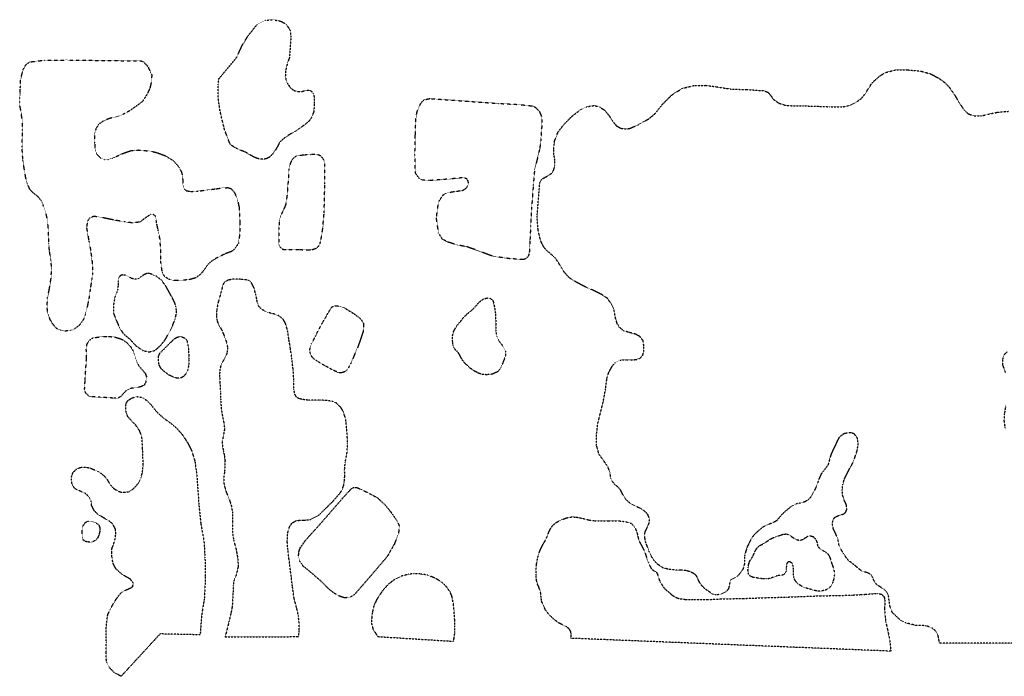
# Model space of a CAD drawing. Extents: x 388846 to 389831, y 107524 to 108327.
# Tile 1 of 3: x 388906 to 389466, y 107524 to 107898. Entities that reach past the tile are written whole.
import ezdxf

# ---------------------------------------------------------------- set-up
doc = ezdxf.new("R2010")
doc.units = 0
doc.header["$MEASUREMENT"] = 0
doc.linetypes.add('Wisdot5', pattern=[0.1, 0.05, -0.05])
doc.linetypes.add('Wisdot7', pattern=[0.2875, 0.125, -0.05, 0.0625, -0.05])
doc.layers.add('E_DTM_Building', color=3, linetype='Wisdot5', lineweight=25)
doc.layers.add('E_DTM_ObscureArea', color=1, linetype='Wisdot7', lineweight=25)

msp = doc.modelspace()

# ---------------------------------------------------------------- linework, layer by layer
at = {"layer": 'E_DTM_Building'}
for points in [[(388978.65, 107855.44, 1638.04), (388975.89, 107851.17, 1638.04), (388971.5, 107847.89, 1638.04), (388968.31, 107845.7, 1638.07), (388964.5, 107843.65, 1638.07), (388960.48, 107842.35, 1638.06), (388956.98, 107841.49, 1638.06), (388953.84, 107840.18, 1638.07), (388951.1, 107838.3, 1638.11), (388949.54, 107835.79, 1638.17), (388948.68, 107832.49, 1638.19), (388948.74, 107827.76, 1638.23), (388949.02, 107823.97, 1638.22), (388950.02, 107821.18, 1638.19), (388952.26, 107818.96, 1638.19), (388954.46, 107818.2, 1638.22), (388956.41, 107818.27, 1638.29), (388959.1, 107819.01, 1638.35), (388964.28, 107821.49, 1638.2), (388969.37, 107823.27, 1638.11), (388973.74, 107823.65, 1638.13), (388980.49, 107823.03, 1638.13), (388984.41, 107822.08, 1638.17), (388988.9, 107820.38, 1638.25), (388993.65, 107817.48, 1638.16), (388996.85, 107813.71, 1638.11), (388998.34, 107810.61, 1638.08), (388998.84, 107806.68, 1638.06), (388999, 107803.72, 1638.11), (388999.69, 107801.42, 1638.26), (389001.01, 107800.45, 1638.41), (389003.48, 107800.08, 1638.57), (389007.37, 107800.28, 1638.6), (389013.02, 107800.99, 1638.34), (389017.66, 107801.54, 1638.28), (389021.37, 107802.14, 1638.37), (389024.5, 107802.25, 1638.48), (389026.22, 107801.67, 1638.57), (389027.98, 107799.93, 1638.65), (389029.81, 107796.13, 1638.54), (389030.88, 107791.13, 1638.38), (389031.31, 107782, 1638.16), (389031.33, 107776.39, 1638.1), (389030.45, 107770.48, 1638.07), (389028.32, 107767.32, 1638.08), (389026.67, 107766, 1638.14), (389023.22, 107764.7, 1638.19), (389018.31, 107762.34, 1638.25), (389015.96, 107760.9, 1638.25), (389013.75, 107759.19, 1638.25), (389012.06, 107757.04, 1638.28), (389010.5, 107754.8, 1638.29), (389008.68, 107752.73, 1638.29), (389006.11, 107750.89, 1638.37), (389002.57, 107749.9, 1638.42), (388997.84, 107749.49, 1638.47), (388994.27, 107749.46, 1638.57), (388991.31, 107749.97, 1638.57), (388988.72, 107751.48, 1638.54), (388987.23, 107753.96, 1638.56), (388986.34, 107760.37, 1638.57), (388986.34, 107766.37, 1638.57), (388985.93, 107772.99, 1638.5), (388984.77, 107778.43, 1638.38), (388984, 107782.27, 1638.31), (388983.45, 107785.9, 1638.42), (388982.13, 107786.96, 1638.39), (388980.5, 107786.97, 1638.38), (388977.97, 107785.27, 1638.38), (388974.47, 107782.68, 1638.41), (388970.49, 107782.13, 1638.56), (388966.04, 107782.78, 1638.57), (388960.66, 107783.65, 1638.54), (388956.65, 107784.46, 1638.5), (388951.01, 107785.64, 1638.53), (388948.09, 107785.84, 1638.54), (388945.79, 107784.88, 1638.59), (388944.59, 107783.03, 1638.59), (388944.17, 107779.37, 1638.62), (388945.5, 107771.73, 1638.78), (388946.48, 107766.56, 1638.73), (388947.45, 107759.01, 1638.72), (388947.55, 107753.75, 1638.72), (388947.18, 107750.09, 1638.65), (388946.22, 107744.49, 1638.69), (388945.48, 107739.07, 1638.78), (388944.57, 107734.57, 1638.67), (388943.35, 107729.81, 1638.62), (388942.45, 107727.35, 1638.66), (388940.1, 107724.01, 1638.67), (388937.17, 107721.9, 1638.72), (388934.91, 107720.99, 1638.69), (388932.09, 107720.65, 1638.67), (388929.4, 107721.16, 1638.7), (388927.28, 107722.05, 1638.73), (388925.22, 107724.36, 1638.75), (388923.52, 107727.1, 1638.82), (388922.08, 107730.82, 1638.94), (388921.71, 107734.62, 1638.97), (388922.05, 107739.69, 1639.01), (388923.05, 107744.94, 1638.95), (388923.97, 107750.67, 1639.01), (388924.35, 107756.41, 1638.97), (388923.89, 107761.09, 1638.94), (388923.13, 107765.9, 1638.93), (388922.67, 107770.63, 1638.98), (388922.54, 107778, 1639.07), (388922.04, 107783.12, 1639.06), (388921.22, 107787.32, 1639), (388919.75, 107791.74, 1638.95), (388918.4, 107794.8, 1638.95), (388916.56, 107797.06, 1638.88), (388914.05, 107799.1, 1638.79), (388912.04, 107801.1, 1638.88), (388910.25, 107804.91, 1638.98), (388909.52, 107808.22, 1639), (388907.98, 107817.63, 1639.03), (388907.5, 107825.31, 1638.98), (388907.82, 107834.8, 1639.1), (388907.59, 107840.76, 1639.07), (388906.74, 107846.5, 1639.22), (388906.27, 107848.85, 1639.22), (388906.15, 107850.92, 1639.2), (388906.21, 107853.39, 1639.24), (388906.4, 107855.73, 1639.41), (388906.51, 107859.04, 1639.59), (388906.56, 107861.25, 1639.62), (388906.71, 107863.67, 1639.41), (388907.12, 107865.48, 1638.82), (388908.16, 107869.49, 1638.63), (388909.85, 107872.31, 1638.57), (388911.89, 107873.71, 1638.5), (388920.15, 107874.72, 1638.51), (388932.86, 107874.82, 1638.25), (388975.23, 107874.26, 1638.38), (388976.55, 107873.72, 1638.38), (388978.96, 107871.19, 1638.42), (388981.23, 107866.37, 1638.42), (388981.08, 107862.8, 1638.29), (388980.21, 107858.87, 1638.1), (388978.65, 107855.44, 1638.04)], [(389167.47, 107766.12, 1638.22), (389160.42, 107768.59, 1638.29), (389155.08, 107769.6, 1638.23), (389149.58, 107771.3, 1638.2), (389146.41, 107773.04, 1638.3), (389144.31, 107776.46, 1638.37), (389143.08, 107785.03, 1638.45), (389144.28, 107794.15, 1638.51), (389146.95, 107798.2, 1638.54), (389149.52, 107799.42, 1638.68), (389153.5, 107800.1, 1638.75), (389157.6, 107800.56, 1638.75), (389159.51, 107801.48, 1638.77), (389160.71, 107802.89, 1638.73), (389161.25, 107804.38, 1638.66), (389161.21, 107805.8, 1638.62), (389160.51, 107807.12, 1638.62), (389158.71, 107807.93, 1638.61), (389150.8, 107807.14, 1638.54), (389138.88, 107806.24, 1638.28), (389135.17, 107806.57, 1638.27), (389133.28, 107807.5, 1638.28), (389131.14, 107810.52, 1638.32), (389130.85, 107820.98, 1638.61), (389131.09, 107832.06, 1638.65), (389131.41, 107841.46, 1638.73), (389132.05, 107845.16, 1638.8), (389133.21, 107848.33, 1638.83), (389134.69, 107850.97, 1638.88), (389136.28, 107852.24, 1638.93), (389139.29, 107852.89, 1638.99), (389154.24, 107851.83, 1639.01), (389178.51, 107850.1, 1639.11), (389190.47, 107849.5, 1638.93), (389197.65, 107848.66, 1638.83), (389199.5, 107847.85, 1638.78), (389201.57, 107845.63, 1638.63), (389202.87, 107842.58, 1638.55), (389203.02, 107837.77, 1638.5), (389202.39, 107828.95, 1638.18), (389201.7, 107823.87, 1638.04), (389200.66, 107819.56, 1638.03), (389198.85, 107812.2, 1638.21), (389198.14, 107803.5, 1638.25), (389197.18, 107790.71, 1638.21), (389196.64, 107780.65, 1638.13), (389196.28, 107772.8, 1638.08), (389196.08, 107768.65, 1637.93), (389195.89, 107765.38, 1637.88), (389195.3, 107763.27, 1637.79), (389194.19, 107761.99, 1637.71), (389192.6, 107761.34, 1637.71), (389185.01, 107761.83, 1637.77), (389177.11, 107762.89, 1637.83), (389173.76, 107763.7, 1638), (389167.47, 107766.12, 1638.22)], [(389058.22, 107798.36, 1638.83), (389057.39, 107792.58, 1638.83), (389056.31, 107790.03, 1638.86), (389054.97, 107787.17, 1638.86), (389053.8, 107784, 1638.95), (389053.51, 107779.54, 1639.01), (389053.46, 107769.92, 1638.66), (389054.42, 107768.02, 1638.61), (389055.96, 107767.17, 1638.6), (389057.77, 107766.98, 1638.61), (389060.37, 107767.01, 1638.72), (389062.75, 107767.04, 1638.85), (389065.23, 107767.07, 1638.76), (389067.43, 107766.93, 1638.61), (389070.39, 107766.86, 1638.5), (389072.51, 107767.03, 1638.51), (389074.76, 107767.76, 1638.58), (389076.18, 107768.99, 1638.63), (389076.9, 107770.36, 1638.58), (389077.48, 107772.78, 1638.51), (389078.45, 107778.69, 1638.45), (389079.25, 107787.95, 1638.2), (389079.66, 107804.46, 1638.5), (389079.64, 107815.71, 1638.58), (389078.99, 107818.14, 1638.63), (389077.63, 107820.05, 1638.75), (389075.96, 107820.9, 1638.86), (389074.15, 107821.17, 1639.04), (389071.59, 107820.97, 1639), (389068.1, 107820.77, 1638.97), (389063.38, 107820.22, 1638.88), (389061.47, 107818.78, 1638.94), (389060.09, 107816.27, 1638.92), (389059.27, 107812.88, 1638.88), (389059.13, 107810.71, 1638.89), (389058.22, 107798.36, 1638.83)], [(389090.63, 107733.95, 1637.73), (389095.91, 107730.74, 1637.67), (389100, 107727.67, 1637.48), (389101.66, 107725.01, 1637.36), (389101.5, 107720.56, 1637.2), (389098.71, 107712.45, 1637.17), (389094.51, 107702.59, 1637.14), (389092.36, 107698.68, 1637.26), (389090.81, 107697.49, 1637.37), (389089.09, 107696.97, 1637.48), (389087.46, 107697.03, 1637.61), (389083.36, 107698.95, 1637.8), (389077.38, 107702.29, 1637.7), (389073.6, 107704.74, 1637.73), (389072.28, 107706.08, 1637.74), (389071.28, 107708.2, 1637.79), (389071.07, 107709.88, 1637.8), (389071.34, 107711.51, 1637.82), (389072.1, 107713.45, 1637.86), (389074.2, 107717.63, 1637.91), (389078.27, 107725.33, 1637.92), (389082.9, 107733.33, 1638.17), (389083.66, 107734.35, 1638.18), (389085.12, 107735.09, 1638.08), (389086.93, 107735.03, 1637.86), (389090.63, 107733.95, 1637.73)], [(388952.2, 107717.46, 1638.5), (388956.65, 107717.66, 1638.67), (388960.27, 107717.28, 1638.6), (388963.97, 107716.16, 1638.51), (388966.92, 107714.24, 1638.47), (388969.29, 107711.67, 1638.47), (388970.6, 107709.46, 1638.42), (388971.68, 107706.67, 1638.39), (388972.51, 107703.79, 1638.35), (388973.55, 107701.49, 1638.26), (388975.39, 107699.06, 1638.26), (388977.45, 107696.88, 1638.26), (388978.19, 107694.98, 1638.19), (388977.82, 107691.49, 1638.11), (388976.97, 107689.95, 1638.04), (388974.98, 107688.99, 1638.04), (388971.84, 107688.48, 1638.11), (388969.15, 107688.06, 1638.2), (388966.89, 107687.06, 1638.26), (388963.69, 107683.54, 1638.31), (388962.01, 107682.54, 1638.34), (388959.89, 107682.55, 1638.39), (388951.86, 107683.04, 1638.25), (388946.87, 107683.33, 1638.29), (388945.51, 107683.74, 1638.29), (388943.66, 107685.47, 1638.35), (388943.06, 107687.5, 1638.44), (388943.35, 107692.8, 1638.53), (388944.13, 107705.29, 1638.53), (388944.03, 107710.32, 1638.54), (388944.4, 107713.14, 1638.57), (388945.61, 107715.34, 1638.57), (388947.87, 107716.87, 1638.57), (388952.2, 107717.46, 1638.5)], [(389104.24, 107628.79, 1633.08), (389109.75, 107625.75, 1632.93), (389113.94, 107621.78, 1632.68), (389117.04, 107617.99, 1632.58), (389120.73, 107612.66, 1632.47), (389121.97, 107609.86, 1632.53), (389121.5, 107605.43, 1632.57), (389119.12, 107599.48, 1632.57), (389115.08, 107592.5, 1632.57), (389105.82, 107581.6, 1632.57), (389096.45, 107570.82, 1632.71), (389093.93, 107569.3, 1632.71), (389090.97, 107568.99, 1632.77), (389088.29, 107569.83, 1632.86), (389085.24, 107571.44, 1632.91), (389082.24, 107573.75, 1632.93), (389077.07, 107578.87, 1632.95), (389070.81, 107584.27, 1632.93), (389067.43, 107586.92, 1633.04), (389065.48, 107589.78, 1632.99), (389064.67, 107592.3, 1632.97), (389064.91, 107595.2, 1632.99), (389065.69, 107597.49, 1633.02), (389068.61, 107601.69, 1633), (389074.73, 107608.44, 1633.1), (389079.25, 107613.56, 1632.93), (389089.6, 107625.48, 1632.93), (389092.85, 107629.08, 1633.11), (389094.78, 107631.04, 1633.26), (389096.1, 107631.79, 1633.32), (389097.91, 107631.73, 1633.33), (389104.24, 107628.79, 1633.08)], [(388941.65, 107604.41, 1636.09), (388941.58, 107607.19, 1636.09), (388941.9, 107609.53, 1636.31), (388943.42, 107611.86, 1636.31), (388944.97, 107612.65, 1636.31), (388947.13, 107612.55, 1636.23), (388950.21, 107611.29, 1636.02), (388951.18, 107610.31, 1635.89), (388951.66, 107608.99, 1635.8), (388951.73, 107607.09, 1635.68), (388951.32, 107605.11, 1635.52), (388950.56, 107603.26, 1635.55), (388949.8, 107602.16, 1635.69), (388948.17, 107601.11, 1635.9), (388946.62, 107600.59, 1636.05), (388944.72, 107600.86, 1636.21), (388943.4, 107601.05, 1636.29), (388942.26, 107601.89, 1636.27), (388941.65, 107604.41, 1636.09)]]:
    msp.add_polyline3d(points, dxfattribs=at)
at = {"layer": 'E_DTM_ObscureArea'}
for points in [[(389029.66, 107876.46, 1638.07), (389029.66, 107876.56, 1637.57), (389032.52, 107882.92, 1637.91), (389036, 107888.57, 1638.21), (389041.11, 107895.01, 1638.36), (389045.98, 107897.45, 1638.45), (389050.57, 107897.73, 1638.48), (389054.89, 107896.78, 1638.48), (389057.75, 107895.04, 1638.44), (389059.8, 107891.94, 1638.42), (389060.36, 107888.33, 1638.32), (389059.54, 107876.35, 1637.75), (389059.54, 107876.25, 1638.25), (389058.46, 107873.28, 1638.67), (389058.05, 107871.6, 1638.82), (389057.24, 107868.47, 1638.91), (389057.18, 107865.74, 1638.92), (389057.56, 107863.62, 1639.06), (389058.48, 107861.32, 1639.16), (389059.97, 107859.14, 1639.23), (389062.03, 107857.5, 1639.26), (389064.45, 107856.82, 1639.26), (389066.75, 107856.94, 1639.26), (389069.14, 107857.59, 1639.28), (389070.9, 107857.58, 1639.29), (389072.05, 107857.04, 1639.26), (389073.01, 107855.85, 1639.16), (389073.53, 107854.03, 1639.06), (389073.64, 107849.93, 1639.07), (389073.39, 107845.52, 1639.12), (389072.09, 107842.08, 1639.13), (389070.67, 107840.1, 1639.14), (389069.16, 107838.7, 1639.16), (389067.25, 107837.3, 1639.1), (389065.21, 107835.9, 1638.97), (389063.35, 107834.63, 1638.92), (389059.85, 107832.58, 1638.94), (389057.15, 107830.83, 1638.92), (389054.22, 107828.37, 1638.89), (389052.17, 107824.63, 1638.88), (389050.3, 107821.69, 1638.92), (389048.35, 107819.67, 1638.98), (389046.09, 107818.58, 1638.97), (389043.79, 107818.37, 1638.76), (389041.15, 107818.83, 1638.55), (389038.99, 107819.81, 1638.47), (389037.05, 107820.92, 1638.36), (389034.37, 107822.48, 1638.24), (389031.95, 107823.43, 1638.22), (389029.09, 107824.68, 1638.23), (389025.88, 107826.73, 1638.24), (389022.62, 107835.13, 1638.22), (389020.12, 107845.48, 1638.29), (389019.02, 107853.03, 1638.32), (389019.02, 107860.75, 1638.45), (389019.43, 107864.15, 1638.6), (389029.66, 107876.46, 1638.07)], [(389365.69, 107644.49, 1633.82), (389364.75, 107643.16, 1633.86), (389363.1, 107641.01, 1633.9), (389361.64, 107639.16, 1634.01), (389360.1, 107635.32, 1634.19), (389359.39, 107633.11, 1634.5), (389358.03, 107630.09, 1634.66), (389356.2, 107626.66, 1634.46), (389354.68, 107624.92, 1634.4), (389352.52, 107623.6, 1634.38), (389350.06, 107622.85, 1634.46), (389347.91, 107622.52, 1634.5), (389344.98, 107621.14, 1634.27), (389341.3, 107618.07, 1634.64), (389339.36, 107616.22, 1635.05), (389336.55, 107612.91, 1635.01), (389334.79, 107611.87, 1635.18), (389332.58, 107611.01, 1635.22), (389330.65, 107610.32, 1635.03), (389329.01, 107609.46, 1635.01), (389327.67, 107608.42, 1635.12), (389325.27, 107606.34, 1635.32), (389323.21, 107604.25, 1635.34), (389321.8, 107601.99, 1635.3), (389320.68, 107599.9, 1635.49), (389319.68, 107597.69, 1635.63), (389318.91, 107595.36, 1635.71), (389318.31, 107592.98, 1635.84), (389318.23, 107588.32, 1635.86), (389317.39, 107585.47, 1636.12), (389316.04, 107583.38, 1636.45), (389314.46, 107581.46, 1636.43), (389312.59, 107580.43, 1636.37), (389310.72, 107579.45, 1636.51), (389309.95, 107578.17, 1636.41), (389309.59, 107576.07, 1636.43), (389309.23, 107574.45, 1636.43), (389308.41, 107573.17, 1636.33), (389307.65, 107572.59, 1636.31), (389304.49, 107570.92, 1636.21), (389302.1, 107570.7, 1636.04), (389300.06, 107571.18, 1636.04), (389297.63, 107572.82, 1635.98), (389295.66, 107574.29, 1636.15), (389293.74, 107576.17, 1636.08), (389292.19, 107578.74, 1635.88), (389291.38, 107580.61, 1635.49), (389290.8, 107581.66, 1635.2), (389289.59, 107582.72, 1635.05), (389287.79, 107583.66, 1635.08), (389285.11, 107584.55, 1635.42), (389282.08, 107584.74, 1635.43), (389279.75, 107584.76, 1635.43), (389275.27, 107585.13, 1635.1), (389271.78, 107586.14, 1634.91), (389268.7, 107588.2, 1634.95), (389266.74, 107590.43, 1634.48), (389265.41, 107592.47, 1634.05), (389264.14, 107595.04, 1633.88), (389263.22, 107597.61, 1634.25), (389262.48, 107599.48, 1634.62), (389261.96, 107600.94, 1634.73), (389261.62, 107602.92, 1634.71), (389261.46, 107604.79, 1634.13), (389261.7, 107606.36, 1633.74), (389262.88, 107608.97, 1633.51), (389264.06, 107611.53, 1633.43), (389264.2, 107614.09, 1633.37), (389263.22, 107616.49, 1633.35), (389261.36, 107618.36, 1633.31), (389259.51, 107619.6, 1633.41), (389257.07, 107620.78, 1633.49), (389254.8, 107621.96, 1633.23), (389252.95, 107623.02, 1632.98), (389250.8, 107624.95, 1632.92), (389249.24, 107627.47, 1632.86), (389247.74, 107630.33, 1632.79), (389246.12, 107632.14, 1632.83), (389244.62, 107633.32, 1632.92), (389243.29, 107634.96, 1633.14), (389242.25, 107636.94, 1633.29), (389241.8, 107639.98, 1633.27), (389240.77, 107643.07, 1633.18), (389239.62, 107645, 1633.18), (389237.94, 107647.28, 1633.18), (389235.51, 107650.62, 1633.37), (389234.14, 107655.64, 1633.47), (389234, 107661.17, 1633.78), (389234.92, 107668.56, 1633.99), (389236.53, 107674.96, 1634.36), (389237.9, 107680.37, 1634.5), (389239.23, 107687.77, 1634.6), (389240.02, 107693.76, 1634.81), (389241.15, 107697.43, 1634.66), (389243.15, 107700.91, 1634.44), (389244.85, 107702.82, 1634.09), (389247.6, 107704.2, 1633.74), (389250.92, 107704.42, 1633.51), (389253.19, 107704.4, 1633.25), (389256.51, 107704.44, 1633.16), (389258.9, 107705.24, 1633.18), (389260.43, 107706.98, 1633.19), (389260.91, 107709.08, 1633.23), (389261.04, 107712.28, 1633.31), (389260.54, 107715.26, 1633.43), (389258.69, 107717.66, 1633.62), (389256.25, 107718.95, 1633.88), (389252.7, 107719.9, 1634.09), (389249.44, 107720.86, 1634.5), (389246.95, 107723.03, 1635.03), (389245.85, 107725.01, 1635.2), (389244.88, 107728.05, 1635.8), (389243.98, 107733.06, 1636.19), (389242.19, 107736.69, 1636.27), (389240.29, 107739.32, 1636.23), (389236.92, 107741.5, 1636.25), (389233.49, 107743.26, 1636.25), (389228.21, 107745.62, 1636.35), (389222.86, 107748.34, 1636.49), (389218.68, 107750.92, 1636.6), (389215.85, 107754.03, 1636.76), (389214.11, 107756.78, 1636.89), (389212.56, 107759.47, 1637.01), (389210.71, 107762.1, 1637.13), (389208.45, 107764.21, 1637.17), (389206.24, 107766.09, 1637.3), (389204.28, 107768.25, 1637.38), (389203.07, 107770.3, 1637.44), (389202.09, 107772.93, 1637.5), (389200.9, 107778.24, 1637.91), (389200.51, 107782.26, 1638.02), (389200.36, 107786.8, 1638), (389201.87, 107805.09, 1638.06), (389202.64, 107806.66, 1638), (389204.16, 107807.76, 1637.89), (389206.03, 107808.73, 1637.87), (389208.43, 107810.29, 1637.79), (389209.72, 107812.15, 1637.71), (389210.49, 107814.88, 1637.6), (389210.45, 107817.68, 1637.56), (389209.94, 107820.65, 1637.65), (389209.73, 107824.09, 1637.83), (389210.22, 107828.69, 1637.97), (389212.23, 107833.81, 1638.06), (389215.58, 107838.22, 1637.99), (389219.98, 107842.68, 1638.02), (389224.6, 107846.26, 1638.04), (389228.28, 107848.16, 1637.99), (389232.48, 107848.9, 1637.91), (389235.39, 107848.35, 1637.81), (389238.53, 107846.41, 1637.69), (389241.25, 107843.19, 1637.5), (389243.27, 107840.03, 1637.36), (389245.35, 107837.46, 1637.48), (389247.9, 107835.99, 1637.44), (389250.87, 107835.62, 1637.44), (389252.85, 107835.84, 1637.44), (389257.59, 107837.85, 1637.54), (389263.66, 107841.26, 1637.71), (389267.18, 107844.09, 1637.69), (389271.7, 107849.71, 1637.65), (389276.97, 107854.98, 1637.56), (389282.88, 107858.68, 1637.5), (389289.35, 107860.27, 1637.46), (389296.05, 107860.41, 1637.42), (389302.11, 107859.61, 1637.3), (389310.55, 107858.28, 1637.15), (389319.81, 107858, 1637.01), (389329.19, 107857.36, 1636.97), (389331.63, 107856.41, 1637.15), (389333.07, 107854.71, 1637.4), (389334.63, 107852.55, 1637.54), (389337.59, 107850.38, 1637.42), (389341.43, 107849.07, 1637.42), (389346.09, 107848.75, 1637.42), (389351.68, 107848.72, 1637.32), (389358.5, 107848.56, 1637.13), (389366.65, 107848.22, 1637.03), (389374.34, 107848.24, 1637.01), (389378.25, 107849.03, 1637.13), (389381.7, 107850.76, 1637.17), (389384.92, 107853.19, 1636.99), (389386.79, 107855.56, 1636.88), (389388.85, 107858.76, 1636.88), (389390.32, 107861.08, 1636.97), (389392.08, 107863.05, 1637.26), (389394.95, 107865.54, 1637.95), (389397.99, 107867.56, 1638.41), (389404, 107869.15, 1638.88), (389411.11, 107869.17, 1639), (389418.68, 107868.43, 1638.69), (389423.86, 107867, 1638.3), (389428.5, 107864.58, 1637.5), (389432.33, 107861.82, 1636.93), (389434.65, 107859.3, 1636.8), (389437.6, 107855.09, 1636.82), (389440.25, 107850.65, 1636.89), (389442.62, 107847.02, 1636.93), (389445.22, 107844.33, 1636.93), (389448.59, 107843.02, 1636.89), (389452.91, 107843, 1636.91), (389456.17, 107843.85, 1636.95), (389462.07, 107845.1, 1636.95), (389468.42, 107845.65, 1636.99)], [(388980.4, 107753.32, 1638.48), (388978.63, 107753.51, 1638.45), (388976.86, 107752.73, 1638.44), (388975, 107751.5, 1638.41), (388973.63, 107750.49, 1638.53), (388971.68, 107750.15, 1638.67), (388969.7, 107750.65, 1638.81), (388968.47, 107751.45, 1638.79), (388966.53, 107752.43, 1638.78), (388964.81, 107752.62, 1638.78), (388963.53, 107752.32, 1638.78), (388962.69, 107751.44, 1638.97), (388962.19, 107749.9, 1639.16), (388962.14, 107748.35, 1639.43), (388962.09, 107746.63, 1639.62), (388961.9, 107744.47, 1639.46), (388961.45, 107742.93, 1638.94), (388960.28, 107739.89, 1638.9), (388959.41, 107735.31, 1638.85), (388959.48, 107730.89, 1638.78), (388960.96, 107727.09, 1638.76), (388962.74, 107722.93, 1638.72), (388964.97, 107719.34, 1638.73), (388969.05, 107715.83, 1638.62), (388972.21, 107712.37, 1638.69), (388976.26, 107709.56, 1638.63), (388979.78, 107708.84, 1638.6), (388982.79, 107709.57, 1638.56), (388984.39, 107710.84, 1638.5), (388986.56, 107712.86, 1638.44), (388988.87, 107715.76, 1638.39), (388990.39, 107718.48, 1638.39), (388992.93, 107723.46, 1638.34), (388994.5, 107727.33, 1638.31), (388995.18, 107730.2, 1638.34), (388995.28, 107732.36, 1638.39), (388994.94, 107734.79, 1638.48), (388994.16, 107737.18, 1638.59), (388992.98, 107739.52, 1638.66), (388991.5, 107742.14, 1638.67), (388989.23, 107746.25, 1638.51), (388986.78, 107749.67, 1638.51), (388983.83, 107751.89, 1638.57), (388980.4, 107753.32, 1638.48)], [(389059.42, 107609.07, 1632.57), (389059.83, 107609.91, 1632.54), (389060.98, 107611.49, 1632.54), (389063.02, 107612.71, 1632.57), (389065.27, 107613.14, 1632.58), (389067.7, 107613.12, 1632.65), (389071.23, 107613.46, 1632.76), (389075.97, 107615.81, 1632.82), (389084.27, 107623.93, 1632.83), (389088.58, 107628.94, 1632.92), (389089.34, 107630.17, 1633.04), (389090.33, 107632.9, 1633.16), (389090.69, 107635.1, 1633.41), (389090.98, 107638.41, 1633.66), (389090.87, 107641.94, 1634.01), (389091.24, 107645.87, 1634.38), (389092.34, 107652.13, 1634.72), (389092.5, 107656.67, 1635.09), (389092.47, 107659.54, 1635.18), (389092.19, 107663.96, 1635.25), (389091.48, 107670.72, 1635.4), (389090.13, 107674.87, 1635.5), (389088.82, 107677.22, 1635.75), (389086.19, 107679.8, 1636.18), (389083.94, 107680.74, 1636.28), (389079.75, 107681.29, 1636.78), (389077.06, 107681.35, 1636.92), (389073.88, 107681.32, 1637.01), (389070.4, 107681.34, 1636.86), (389066.78, 107681.81, 1636.86), (389064.8, 107682.35, 1636.87), (389063.52, 107683.19, 1636.89), (389062.6, 107684.74, 1636.95), (389062.09, 107687.35, 1637.02), (389062.07, 107691.9, 1637.17), (389061.63, 107698.79, 1637.42), (389060.83, 107705.37, 1637.52), (389060.02, 107711.2, 1637.65), (389059.17, 107716.06, 1637.86), (389058.49, 107720.74, 1638.01), (389057.41, 107724.67, 1638.04), (389055.93, 107727.46, 1638.1), (389053.6, 107729.29, 1638.17), (389051.22, 107730.27, 1638.27), (389048.49, 107730.91, 1638.5), (389046.9, 107731.45, 1638.57), (389044.92, 107732.38, 1638.67), (389043.51, 107733.27, 1638.76), (389042.15, 107734.74, 1638.73), (389041.33, 107736.69, 1638.67), (389040.94, 107738.81, 1638.63), (389040.34, 107741.59, 1638.5), (389039.35, 107745.3, 1638.36), (389038.13, 107747.78, 1638.24), (389037.25, 107749.02, 1638.17), (389035.97, 107749.65, 1638.14), (389032.14, 107750.11, 1638.14), (389027.24, 107750.14, 1638.16), (389024.81, 107749.67, 1638.27), (389022.99, 107748.89, 1638.35), (389021.97, 107747.7, 1638.36), (389020.66, 107743.16, 1638.45), (389019.76, 107739.68, 1638.54), (389019, 107737.08, 1638.72), (389018.18, 107732.81, 1638.76), (389017.98, 107729.36, 1638.75), (389018.23, 107727.11, 1638.58), (389018.92, 107725.03, 1638.3), (389020.23, 107722.64, 1638.16), (389021.24, 107720.87, 1638.18), (389022.28, 107718.3, 1638.22), (389023.37, 107715.52, 1638.22), (389024.02, 107713.13, 1638.14), (389024.36, 107710.92, 1638.11), (389024.04, 107708.28, 1638.08), (389023.14, 107705.9, 1638.11), (389021.98, 107703.96, 1638.11), (389020.64, 107701.54, 1638.16), (389020.01, 107699.03, 1638.14), (389019.77, 107696.03, 1638.08), (389019.97, 107691.84, 1637.99), (389020.29, 107686.45, 1637.77), (389020.39, 107682.12, 1637.73), (389020.72, 107676.6, 1637.68), (389021.48, 107671.97, 1637.6), (389022.34, 107667.86, 1637.6), (389022.63, 107664.9, 1637.54), (389021.95, 107661.19, 1637.32), (389021.27, 107658.15, 1637.06), (389021.43, 107655.59, 1636.87), (389021.99, 107652.54, 1636.47), (389022.54, 107649.76, 1636.19), (389022.88, 107647.11, 1635.93), (389022.86, 107643.49, 1635.81), (389022.58, 107640.49, 1635.68), (389022.16, 107637.14, 1635.77), (389022.32, 107633.56, 1635.62), (389023.57, 107629.05, 1635.49), (389024.92, 107625.96, 1635.31), (389026.44, 107621.71, 1635.03), (389027.16, 107617.25, 1634.72), (389027.17, 107611.6, 1634.51), (389027.1, 107606.7, 1634.26), (389027.78, 107601.75, 1634.09), (389029.12, 107597.06, 1633.94), (389030.19, 107591.19, 1633.76), (389030.34, 107586.86, 1633.57), (389029.34, 107582.23, 1633.5), (389027.86, 107578.58, 1633.39), (389027.49, 107575.76, 1633.45), (389027.42, 107571.48, 1633.45), (389027.18, 107567.02, 1633.42), (389026.94, 107563.93, 1633.57), (389026.21, 107560.1, 1633.79), (389025.17, 107555.69, 1634.01), (389023.72, 107549.69, 1634.48), (389022.96, 107546.93, 1634.73), (389064.75, 107546.94, 1633.42), (389065.13, 107550.6, 1633.3), (389065.06, 107554.17, 1633.05), (389064.6, 107558.9, 1632.91), (389063.53, 107563.54, 1632.86), (389062.15, 107568.84, 1632.88), (389061.21, 107575.65, 1632.86), (389059.23, 107591.42, 1632.8), (389058.6, 107596.72, 1632.74), (389058.27, 107601.09, 1632.68), (389058.57, 107605.98, 1632.58), (389059.42, 107609.07, 1632.57)], [(389152.25, 107718, 1636.32), (389152.84, 107720.51, 1636.31), (389154.89, 107723.94, 1636.53), (389157.6, 107727.19, 1636.68), (389158.22, 107728.15, 1636.66), (389160.66, 107730.52, 1636.81), (389162.26, 107731.75, 1637.12), (389163.81, 107733.11, 1637.4), (389165.68, 107735.08, 1637.39), (389167.46, 107737.19, 1637.42), (389169.76, 107738.9, 1637.49), (389172.19, 107739.55, 1637.56), (389174, 107739.23, 1637.58), (389175.27, 107737.9, 1637.56), (389176.09, 107734.36, 1637.5), (389176.69, 107730.3, 1637.44), (389176.83, 107724.38, 1637.39), (389176.81, 107720.72, 1637.33), (389177.36, 107717.67, 1637.25), (389178.89, 107714.7, 1637.24), (389180.95, 107712, 1637.15), (389182.3, 107709.25, 1637.06), (389182.37, 107706.69, 1637.05), (389180.89, 107702.77, 1637.13), (389179.64, 107699.6, 1637.13), (389177.82, 107697.54, 1637.13), (389174.76, 107696.15, 1637.11), (389171.76, 107695.85, 1637), (389169.16, 107696.05, 1636.88), (389166.73, 107696.85, 1636.75), (389164.54, 107698.02, 1636.62), (389162.21, 107699.66, 1636.26), (389160.67, 107701.13, 1635.63), (389159.18, 107702.5, 1635.45), (389157.95, 107704.06, 1635.44), (389156.73, 107706.27, 1635.54), (389155.46, 107708.57, 1635.97), (389154.01, 107709.91, 1636.13), (389153.01, 107711.24, 1636.18), (389152.57, 107712.39, 1636.19), (389152.32, 107714.55, 1636.19), (389152.25, 107718, 1636.32)], [(389002.04, 107711.23, 1638.31), (389002.12, 107709.69, 1638.31), (389002.28, 107706.77, 1638.32), (389002.35, 107704.13, 1638.28), (389002.24, 107701.35, 1638.25), (389001.7, 107698.57, 1638.17), (389000.71, 107696.41, 1638.08), (388999.2, 107694.83, 1638.03), (388997.7, 107694.05, 1638.03), (388995.67, 107693.84, 1638.03), (388993.51, 107694.42, 1638.04), (388990.96, 107695.72, 1638.1), (388988.58, 107697.5, 1638.2), (388986.61, 107699.28, 1638.29), (388985.43, 107701.44, 1638.34), (388985.01, 107703.77, 1638.38), (388985.11, 107706.65, 1638.44), (388985.86, 107708.15, 1638.45), (388988.53, 107710.78, 1638.56), (388991.37, 107713.64, 1638.44), (388993.9, 107716.09, 1638.25), (388995.67, 107717.23, 1638.2), (388997.31, 107717.57, 1638.23), (388999.2, 107717.16, 1638.23), (389001.22, 107715.56, 1638.19), (389002.04, 107711.23, 1638.31)], [(389467.44, 107708.8, 1636.15), (389465.86, 107707.29, 1636.27), (389464.97, 107704.79, 1636.49), (389465.01, 107701.3, 1636.72), (389466.5, 107697.21, 1636.82)], [(388957.07, 107612.69, 1636), (388954.47, 107614.14, 1636.09), (388950.56, 107616.51, 1636.22), (388948.55, 107618.55, 1636.39), (388947.06, 107621.5, 1636.42), (388946.69, 107624.12, 1636.42), (388945.14, 107626.93, 1636.61), (388943.25, 107628.51, 1636.68), (388939.99, 107629.9, 1636.63), (388937.52, 107631.09, 1636.57), (388935.96, 107633.39, 1636.7), (388935.52, 107636.13, 1636.87), (388935.73, 107638.35, 1636.92), (388936.59, 107640.44, 1636.92), (388938.76, 107642.52, 1636.94), (388941.12, 107643.22, 1636.79), (388943.47, 107643.34, 1636.7), (388946.01, 107642.87, 1636.79), (388949.6, 107641.41, 1636.79), (388952.85, 107639.56, 1636.77), (388955.06, 107637.46, 1636.7), (388956.23, 107635.69, 1636.61), (388957.65, 107633.33, 1636.46), (388959.53, 107631.23, 1636.35), (388962.33, 107629.58, 1636.31), (388963.7, 107629.18, 1636.26), (388965.79, 107629.03, 1636.11), (388968.6, 107629.47, 1636.11), (388970.83, 107631.09, 1636.22), (388973.59, 107634.15, 1636.33), (388975.11, 107637.34, 1636.48), (388975.98, 107640.47, 1636.61), (388976.33, 107644.19, 1636.83), (388976.23, 107649.09, 1637.18), (388976, 107654.32, 1637.53), (388975.64, 107660.26, 1637.59), (388974.42, 107663.86, 1637.57), (388972.35, 107666.95, 1637.73), (388969.75, 107669.64, 1637.97), (388967.8, 107671.81, 1638.25), (388966.71, 107674.17, 1638.36), (388966.4, 107676.71, 1638.36), (388966.54, 107679.39, 1638.34), (388967.73, 107681.28, 1638.23), (388969.89, 107682.64, 1638.05), (388972.77, 107683.47, 1637.83), (388975.77, 107682.93, 1637.68), (388978.38, 107681.28, 1637.66), (388980.59, 107679.05, 1637.64), (388984.09, 107674.72, 1637.59), (388987.73, 107671.36, 1637.44), (388991.69, 107668.6, 1637.42), (388995.4, 107665.5, 1637.29), (388998.45, 107662.02, 1637.07), (389001.36, 107657.63, 1636.98), (389003.88, 107652.72, 1636.74), (389005.74, 107646.76, 1636.44), (389006.81, 107639.18, 1635.96), (389007.29, 107632.38, 1635.61), (389008.07, 107621.53, 1635.17), (389009.12, 107611.08, 1634.52), (389010.9, 107601.27, 1634.34), (389011.49, 107591.86, 1633.93), (389011.63, 107581.4, 1633.56), (389011.45, 107574.02, 1633.51), (389011.09, 107568.21, 1633.64), (389010.08, 107562.4, 1633.86), (389009.47, 107557.97, 1634.23), (389009.11, 107552.68, 1634.54), (389008.75, 107547.98, 1634.8), (388985.96, 107548.5, 1634.78), (388963.8, 107524.4, 1637.81), (388959.83, 107526.64, 1637.81), (388956.97, 107529.53, 1637.88), (388955.75, 107532.15, 1637.81), (388955.24, 107534.83, 1637.7), (388955.26, 107537.71, 1637.77), (388955.34, 107540.45, 1637.92), (388955.42, 107543.52, 1637.79), (388955.38, 107546.92, 1637.62), (388955.21, 107551.17, 1637.46), (388955.62, 107555.21, 1637.38), (388956.23, 107559.39, 1637.27), (388957.56, 107562.52, 1637.07), (388959.47, 107565.77, 1636.85), (388961.52, 107569.03, 1636.48), (388963.82, 107571.89, 1636.24), (388966.51, 107573.44, 1635.76), (388969.26, 107574.66, 1635.43), (388970.44, 107575.44, 1635.13), (388970.71, 107577.4, 1634.93), (388968.96, 107579.76, 1635.04), (388966.81, 107580.88, 1635.37), (388963.69, 107582.86, 1635.74), (388960.83, 107585.56, 1635.74), (388959.22, 107588.64, 1635.67), (388958.65, 107591.91, 1635.45), (388958.47, 107594.59, 1635.19), (388958.61, 107597.07, 1634.95), (388959.61, 107599.74, 1634.97), (388960.34, 107602.22, 1635.17), (388960.75, 107604.96, 1635.32), (388960.7, 107607.9, 1635.54), (388958.96, 107611.04, 1635.78), (388957.07, 107612.69, 1636)], [(389466.73, 107678.1, 1637.38), (389465.95, 107673.62, 1637.71), (389465.75, 107669.66, 1637.81), (389466.37, 107665.57, 1637.71)], [(389562.42, 107543.01, 1637.46), (389429.12, 107543.33, 1637.58), (389428.33, 107547.59, 1637.5), (389426.6, 107550.51, 1637.42), (389424.46, 107552.15, 1637.42), (389421.08, 107553.16, 1637.42), (389415.55, 107553.37, 1637.44), (389409.79, 107554.8, 1637.42), (389406.65, 107556.51, 1637.52), (389402.25, 107560.73, 1637.32), (389400.82, 107564.53, 1637.42), (389400.15, 107570.12, 1637.48), (389398.94, 107572.46, 1637.58), (389397.49, 107573.93, 1637.65), (389395.11, 107575.4, 1637.89), (389392.79, 107577.1, 1637.83), (389391.87, 107578.74, 1637.54), (389391.12, 107580.61, 1637.25), (389390.14, 107582.07, 1637.23), (389388.23, 107583.3, 1637.19), (389385.55, 107583.9, 1637.15), (389383.87, 107585.02, 1637.23), (389381.78, 107586.78, 1637.28), (389379.69, 107588.54, 1637.21), (389377.6, 107590.01, 1637.3), (389376.1, 107591.82, 1637.28), (389374.54, 107594.16, 1637.17), (389373.1, 107596.62, 1636.91), (389371.95, 107598.95, 1636.58), (389371.44, 107602.1, 1636.43), (389370.18, 107605.26, 1636.37), (389368.74, 107608.24, 1636.1), (389368.29, 107610.57, 1635.88), (389368.42, 107613.13, 1635.79), (389369.59, 107614.81, 1635.63), (389371.35, 107615.68, 1635.45), (389374.26, 107616.54, 1635.38), (389375.67, 107617.52, 1635.26), (389376.38, 107619.26, 1635.2), (389376.22, 107621.71, 1635.1), (389374.89, 107624.63, 1634.95), (389373.98, 107627.49, 1634.79), (389373.76, 107630.52, 1634.62), (389374.19, 107633.55, 1634.46), (389375.08, 107636.75, 1634.19), (389376.61, 107639.77, 1634.09), (389378.09, 107642.67, 1634.29), (389379.56, 107645.28, 1634.42), (389380.86, 107648.42, 1634.27), (389382.34, 107652.84, 1633.93), (389382.89, 107656.68, 1633.57), (389382.44, 107659.83, 1633.45), (389380.77, 107662.12, 1633.37), (389379.14, 107662.82, 1633.35), (389377.27, 107662.83, 1633.49), (389374.88, 107662.32, 1633.64), (389373.3, 107661.34, 1633.53), (389372.01, 107660.13, 1633.53), (389371.07, 107658.44, 1633.6), (389370.25, 107656.53, 1633.72), (389369.36, 107654.61, 1633.62), (389368.24, 107652.4, 1633.51), (389367.47, 107650.72, 1633.43), (389366.76, 107648.51, 1633.47), (389366.22, 107646, 1633.62), (389365.69, 107644.49, 1633.82)], [(389229.91, 107613.28, 1633.36), (389232.51, 107612.91, 1633.36), (389235.07, 107612.76, 1633.45), (389237.85, 107612.74, 1633.58), (389240.89, 107612.81, 1633.64), (389242.79, 107612.8, 1633.64), (389246.54, 107612.78, 1633.57), (389249.1, 107612.55, 1633.48), (389251.61, 107612.09, 1633.51), (389253.82, 107611.33, 1633.5), (389255.26, 107609.99, 1633.6), (389256.18, 107608.44, 1633.82), (389256.84, 107606.98, 1634.13), (389257.31, 107605.35, 1634.38), (389257.83, 107602.87, 1634.6), (389258.52, 107600.97, 1634.59), (389259.26, 107599.47, 1634.2), (389260.01, 107598.18, 1633.95), (389260.7, 107596.81, 1633.88), (389261.4, 107595.22, 1633.88), (389262.23, 107593.09, 1633.92), (389262.96, 107590.71, 1634.06), (389263.61, 107589.02, 1634.16), (389264.36, 107587.34, 1634.6), (389265.32, 107585.44, 1634.7), (389266.85, 107584.33, 1634.73), (389268.17, 107583.57, 1634.75), (389268.79, 107582.46, 1635.03), (389269.39, 107580.43, 1635.34), (389270.04, 107578.53, 1635.41), (389271, 107576.89, 1635.4), (389272.27, 107574.98, 1635.56), (389273.76, 107573.38, 1635.6), (389275.43, 107572.09, 1635.44), (389276.84, 107570.72, 1635.52), (389278.6, 107569.56, 1635.56), (389281.02, 107568.57, 1635.53), (389284.68, 107568.11, 1635.52), (389288.78, 107568.09, 1635.58), (389297.65, 107568.08, 1635.81), (389304.81, 107568.39, 1636.11), (389317.92, 107568.67, 1636.46), (389330.63, 107569.12, 1636.67), (389342.42, 107569.45, 1636.7), (389352.61, 107569.83, 1636.58), (389361.05, 107570.18, 1636.83), (389372.7, 107570.33, 1637.01), (389379.59, 107570.6, 1637.3), (389383.74, 107570.8, 1637.39), (389387.05, 107571.04, 1637.42), (389393.98, 107571.57, 1637.45), (389396.14, 107571.03, 1637.46), (389397.59, 107569.61, 1637.43), (389398.06, 107567.89, 1637.4), (389398.01, 107565.81, 1637.36), (389397.86, 107562.95, 1637.39), (389398.06, 107559.63, 1637.49), (389398.56, 107555.31, 1637.54), (389399.68, 107550.36, 1637.55), (389400.76, 107545.19, 1637.46), (389401.47, 107538.69, 1637.52), (389219.36, 107546.03, 1638.27), (389219.72, 107547, 1638.36), (389219.73, 107548.32, 1638.41), (389219.42, 107549.69, 1638.36), (389218.73, 107551.2, 1637.99), (389217.15, 107552.62, 1637.3), (389214.68, 107553.69, 1635.99), (389212.48, 107554.85, 1635.27), (389210.2, 107556.54, 1635.32), (389207.17, 107559.34, 1635.37), (389205.11, 107562.09, 1635.25), (389203.8, 107564.79, 1635.06), (389202.84, 107567.27, 1634.87), (389202.59, 107569.21, 1634.29), (389202.34, 107572.13, 1633.6), (389201.39, 107574.91, 1633.22), (389200.47, 107577.08, 1632.79), (389199.91, 107579.29, 1632.82), (389199.75, 107581.94, 1633.01), (389199.68, 107584.9, 1633.24), (389199.97, 107588.16, 1633.14), (389200.56, 107591.12, 1633.18), (389201.19, 107593.8, 1633.26), (389202.18, 107596.36, 1633.29), (389203.74, 107599.44, 1632.83), (389205.03, 107601.73, 1632.65), (389205.66, 107603, 1632.83), (389206.37, 107604.81, 1633.14), (389207.09, 107606.61, 1633.16), (389208.07, 107608.59, 1633.13), (389209.1, 107610, 1633.07), (389211.36, 107611.97, 1633.01), (389213.35, 107613.06, 1633.01), (389217.25, 107614.54, 1632.98), (389219.94, 107615.01, 1632.96), (389222.32, 107614.95, 1633.16), (389225.06, 107614.45, 1633.35), (389227.35, 107613.87, 1633.36), (389229.91, 107613.28, 1633.36)], [(389335.95, 107603.75, 1635.52), (389338.29, 107604.53, 1635.54), (389340.37, 107605.23, 1635.54), (389342.18, 107605.35, 1635.62), (389343.98, 107604.63, 1635.79), (389345.57, 107603.43, 1635.98), (389347.37, 107602.27, 1635.98), (389349.66, 107601.73, 1635.9), (389351.52, 107602.25, 1635.83), (389352.63, 107602.99, 1635.74), (389354.13, 107604, 1635.79), (389355.55, 107604.3, 1635.9), (389357.31, 107603.8, 1636.01), (389358.8, 107602.21, 1636.14), (389359.5, 107600.39, 1636.41), (389359.79, 107598.62, 1636.64), (389361.02, 107596.9, 1636.91), (389362.78, 107595.91, 1637.07), (389364.36, 107595.02, 1636.92), (389365.68, 107594, 1636.79), (389366.56, 107592.54, 1636.83), (389367.21, 107590.72, 1636.91), (389367.81, 107588.56, 1637.04), (389368.94, 107585.59, 1637.16), (389369.37, 107582.94, 1637.1), (389369.27, 107580.83, 1637.13), (389368.5, 107578.05, 1637.13), (389367.83, 107576.24, 1637.17), (389366.45, 107574.62, 1637.17), (389364.19, 107573.35, 1637.07), (389361.5, 107572.79, 1636.97), (389359.2, 107572.94, 1637.16), (389357.17, 107573.44, 1637.48), (389355.28, 107573.98, 1637.7), (389353.21, 107574.56, 1637.5), (389350.96, 107575.5, 1637.41), (389348.54, 107576.98, 1637.28), (389346.97, 107578.93, 1637.07), (389346.27, 107580.61, 1636.86), (389346.02, 107583.17, 1636.75), (389346.03, 107585.11, 1636.61), (389345.96, 107587.1, 1636.43), (389345.26, 107588.73, 1636.32), (389344.03, 107589.54, 1636.27), (389342.97, 107589.41, 1636.26), (389342.26, 107588.49, 1636.21), (389342.03, 107587.21, 1636.21), (389342.02, 107585.66, 1636.24), (389341.88, 107584.03, 1636.48), (389341.12, 107582.67, 1636.75), (389340.41, 107582.1, 1636.95), (389338.78, 107581.76, 1637.01), (389336.96, 107581.59, 1636.73), (389335.73, 107581.2, 1636.42), (389334.31, 107580.59, 1636.55), (389332.45, 107579.98, 1636.67), (389330.47, 107579.73, 1636.78), (389328.3, 107579.87, 1636.95), (389325.83, 107580.24, 1637.14), (389323.1, 107580.66, 1637.25), (389321.47, 107581.42, 1637.25), (389320.6, 107582.48, 1636.83), (389320.38, 107583.14, 1636.54), (389320.21, 107584.78, 1635.86), (389320.31, 107586.37, 1635.61), (389320.54, 107587.78, 1635.8), (389321.03, 107589.32, 1635.85), (389321.66, 107590.59, 1635.74), (389322.77, 107592.31, 1635.61), (389323.8, 107594.38, 1635.31), (389324.42, 107595.83, 1635.12), (389325.05, 107596.97, 1635.21), (389325.89, 107597.94, 1635.43), (389326.78, 107598.64, 1635.61), (389327.58, 107599.03, 1635.65), (389328.46, 107599.47, 1635.58), (389329.79, 107600.17, 1635.45), (389330.81, 107600.96, 1635.29), (389331.7, 107601.57, 1635.05), (389332.36, 107602.05, 1635.06), (389333.07, 107602.44, 1635.24), (389333.82, 107602.88, 1635.36), (389335.95, 107603.75, 1635.52)], [(389152.7, 107544.3, 1632.51), (389153.11, 107545.89, 1632.48), (389153.57, 107549.33, 1632.49), (389153.64, 107552.99, 1632.58), (389153.48, 107556.52, 1632.42), (389153.16, 107561.51, 1632.32), (389152.78, 107565.27, 1632.26), (389151.92, 107569.77, 1632.18), (389150.97, 107572.21, 1632.23), (389148.69, 107575.44, 1632.2), (389146.19, 107577.88, 1632.29), (389142.58, 107580.11, 1632.52), (389138.14, 107581.9, 1632.61), (389134.48, 107582.54, 1632.57), (389130.37, 107582.74, 1632.54), (389127.28, 107582.41, 1632.49), (389123.13, 107581.33, 1632.52), (389119.36, 107579.54, 1632.54), (389115.64, 107576.65, 1632.51), (389112.31, 107572.87, 1632.57), (389109.23, 107568.21, 1632.7), (389107.49, 107564.47, 1632.73), (389106.72, 107561.12, 1632.79), (389106.31, 107558.04, 1632.92), (389106.15, 107554.59, 1632.98), (389107.1, 107551.01, 1633.07), (389109.77, 107546.98, 1633.26), (389152.7, 107544.3, 1632.51)]]:
    msp.add_polyline3d(points, dxfattribs=at)

doc.saveas('drawing.dxf')
